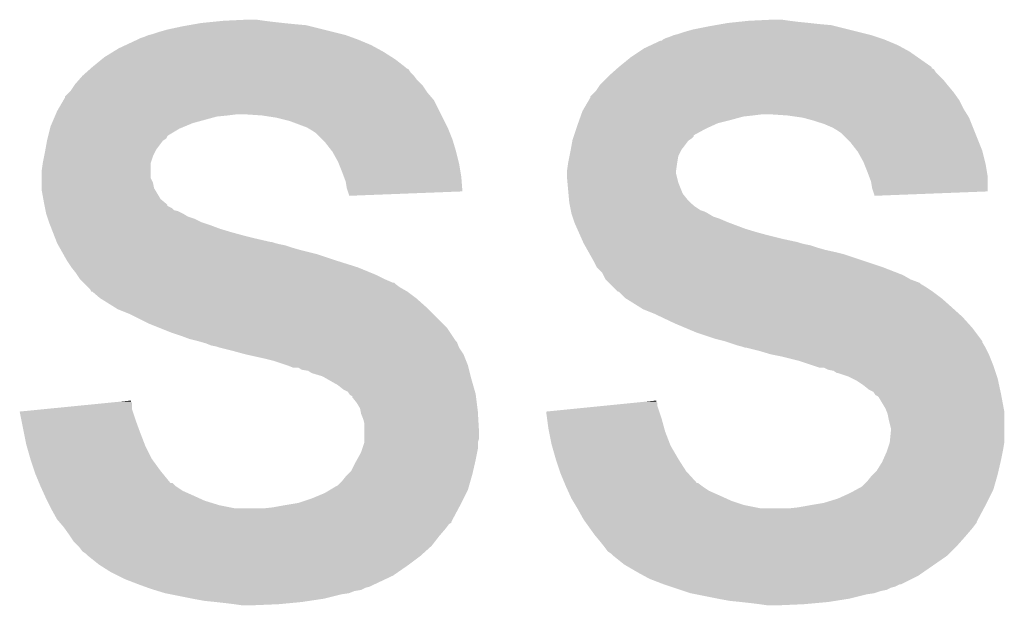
# Model space of a CAD drawing. Extents: x -1.3 to 24.2, y -3.9 to 53.4.
# Tile 11 of 26: x 7.6 to 9.9, y 10 to 11.4. Entities that reach past the tile are written whole.
import ezdxf

# ---------------------------------------------------------------- set-up
doc = ezdxf.new("R2010")
doc.units = 0
doc.layers.add('OLED_W_2_CLICK_V102_GTO', color=9, linetype='CONTINUOUS')

msp = doc.modelspace()

# ---------------------------------------------------------------- linework, layer by layer
at = {"layer": 'OLED_W_2_CLICK_V102_GTO'}
for points in [[(8.072118, 11.35126), (8.09752, 11.3538), (8.21182, 11.35126), (8.1915, 11.3538)], [(8.09752, 11.3538), (8.15086, 11.35634), (8.1915, 11.3538), (8.17372, 11.35634)], [(9.284968, 11.35126), (9.3091, 11.3538), (9.4234, 11.35126), (9.40308, 11.3538)], [(9.3091, 11.3538), (9.36244, 11.35634), (9.40308, 11.3538), (9.3853, 11.35634)], [(7.9502, 11.3284), (7.967978, 11.33348), (8.348976, 11.3284), (8.328658, 11.33348)], [(7.967978, 11.33348), (8.00354, 11.3411), (8.328658, 11.33348), (8.29818, 11.3411)], [(8.00354, 11.3411), (8.017932, 11.34364), (8.29818, 11.3411), (8.28802, 11.34364)], [(8.017932, 11.34364), (8.032324, 11.34618), (8.28802, 11.34364), (8.26008, 11.34618)], [(8.032324, 11.34618), (8.046718, 11.34872), (8.26008, 11.34618), (8.23468, 11.34872)], [(8.046718, 11.34872), (8.072118, 11.35126), (8.23468, 11.34872), (8.21182, 11.35126)], [(9.16178, 11.3284), (9.179558, 11.33348), (9.56056, 11.3284), (9.54024, 11.33348)], [(9.179558, 11.33348), (9.21766, 11.3411), (9.54024, 11.33348), (9.50976, 11.3411)], [(9.21766, 11.3411), (9.232052, 11.34364), (9.50976, 11.3411), (9.4996, 11.34364)], [(9.232052, 11.34364), (9.246444, 11.34618), (9.4996, 11.34364), (9.47166, 11.34618)], [(9.246444, 11.34618), (9.260838, 11.34872), (9.47166, 11.34618), (9.4488, 11.34872)], [(9.260838, 11.34872), (9.284968, 11.35126), (9.4488, 11.34872), (9.4234, 11.35126)], [(7.89432, 11.30808), (7.8994, 11.31062), (8.413496, 11.30808), (8.407398, 11.31062)], [(7.8994, 11.31062), (7.904482, 11.31316), (8.407398, 11.31062), (8.400414, 11.31316)], [(7.904482, 11.31316), (7.9121, 11.3157), (8.400414, 11.31316), (8.393428, 11.3157)], [(7.9121, 11.3157), (7.924796, 11.320778), (8.393428, 11.3157), (8.37946, 11.320778)], [(7.924796, 11.320778), (7.924802, 11.32078), (8.37946, 11.320778), (8.379454, 11.32078)], [(7.924802, 11.32078), (7.934958, 11.32332), (8.379454, 11.32078), (8.369294, 11.32332)], [(7.934958, 11.32332), (7.9502, 11.3284), (8.369294, 11.32332), (8.348976, 11.3284)], [(9.108446, 11.308086), (9.11098, 11.31062), (9.627602, 11.308086), (9.621518, 11.31062)], [(9.11098, 11.31062), (9.110984, 11.310622), (9.621518, 11.31062), (9.621512, 11.310622)], [(9.110984, 11.310622), (9.116062, 11.31316), (9.621512, 11.310622), (9.613898, 11.31316)], [(9.116062, 11.31316), (9.12368, 11.3157), (9.613898, 11.31316), (9.606278, 11.3157)], [(9.12368, 11.3157), (9.136382, 11.32078), (9.606278, 11.3157), (9.591038, 11.32078)], [(9.136382, 11.32078), (9.146538, 11.32332), (9.591038, 11.32078), (9.58088, 11.32332)], [(9.146538, 11.32332), (9.16178, 11.3284), (9.58088, 11.32332), (9.56056, 11.3284)], [(7.843838, 11.28268), (7.856222, 11.2903), (8.46582, 11.28268), (8.451852, 11.2903)], [(7.856222, 11.2903), (7.872548, 11.29792), (8.451852, 11.2903), (8.437882, 11.29792)], [(7.872548, 11.29792), (7.89432, 11.30808), (8.437882, 11.29792), (8.413496, 11.30808)], [(9.056366, 11.282678), (9.0678, 11.2903), (9.679942, 11.282678), (9.665972, 11.2903)], [(9.0678, 11.2903), (9.08413, 11.29792), (9.665972, 11.2903), (9.652002, 11.29792)], [(9.08413, 11.29792), (9.105904, 11.30808), (9.652002, 11.29792), (9.627616, 11.30808)], [(9.105904, 11.30808), (9.108446, 11.308086), (9.627616, 11.30808), (9.627602, 11.308086)], [(7.79526, 11.24712), (7.81699, 11.2649), (8.516618, 11.24712), (8.493758, 11.2649)], [(7.81699, 11.2649), (7.823202, 11.269982), (8.493758, 11.2649), (8.485774, 11.269982)], [(7.823202, 11.269982), (7.843838, 11.28268), (8.485774, 11.269982), (8.46582, 11.28268)], [(9.00938, 11.24712), (9.03732, 11.26998), (9.730726, 11.24712), (9.698078, 11.26998)], [(9.03732, 11.26998), (9.056366, 11.282678), (9.698078, 11.26998), (9.679942, 11.282678)], [(7.78097, 11.234418), (7.78954, 11.242036), (8.529322, 11.234418), (8.52424, 11.242036)], [(7.78954, 11.242036), (7.7924, 11.244578), (8.52424, 11.242036), (8.519164, 11.244578)], [(7.7924, 11.244578), (7.795256, 11.247118), (8.519164, 11.244578), (8.51662, 11.247118)], [(7.795256, 11.247118), (7.79526, 11.24712), (8.51662, 11.247118), (8.516618, 11.24712)], [(8.99509, 11.234418), (9.00366, 11.242036), (9.740902, 11.234418), (9.73582, 11.242036)], [(9.00366, 11.242036), (9.006514, 11.244574), (9.73582, 11.242036), (9.730754, 11.244574)], [(9.006514, 11.244574), (9.009368, 11.24711), (9.730754, 11.244574), (9.73074, 11.24711)], [(9.009368, 11.24711), (9.00938, 11.24712), (9.73074, 11.24711), (9.730726, 11.24712)], [(7.763508, 11.21664), (7.772398, 11.226798), (8.544562, 11.21664), (8.53694, 11.226798)], [(7.772398, 11.226798), (7.7724, 11.2268), (8.53694, 11.226798), (8.53694, 11.2268)], [(7.7724, 11.2268), (7.78097, 11.234418), (8.53694, 11.2268), (8.529322, 11.234418)], [(8.976358, 11.216638), (8.98652, 11.2268), (9.758682, 11.216638), (9.74852, 11.2268)], [(8.98652, 11.2268), (8.99509, 11.234418), (9.74852, 11.2268), (9.740902, 11.234418)], [(7.74446, 11.19124), (7.752924, 11.20394), (8.565726, 11.19124), (8.55726, 11.20394)], [(7.752924, 11.20394), (7.75462, 11.206482), (8.55726, 11.20394), (8.55472, 11.206482)], [(7.75462, 11.206482), (7.763508, 11.21664), (8.55472, 11.206482), (8.544562, 11.21664)], [(8.95604, 11.19124), (8.964506, 11.20394), (9.779424, 11.19124), (9.76884, 11.20394)], [(8.964506, 11.20394), (8.966202, 11.206482), (9.76884, 11.20394), (9.766808, 11.206482)], [(8.966202, 11.206482), (8.976358, 11.216638), (9.766808, 11.206482), (9.758682, 11.216638)], [(7.728792, 11.170916), (7.73176, 11.176004), (8.582662, 11.170916), (8.578302, 11.176004)], [(7.73176, 11.176004), (7.731766, 11.178546), (8.578302, 11.176004), (8.576122, 11.178546)], [(7.731766, 11.178546), (7.741918, 11.188698), (8.576122, 11.178546), (8.56742, 11.188698)], [(7.741918, 11.188698), (7.74446, 11.19124), (8.56742, 11.188698), (8.565726, 11.19124)], [(8.940372, 11.170918), (8.94334, 11.176004), (9.79424, 11.170918), (9.790608, 11.176004)], [(8.94334, 11.176004), (8.943346, 11.178546), (9.790608, 11.176004), (9.788794, 11.178546)], [(8.943346, 11.178546), (8.9535, 11.1887), (9.788794, 11.178546), (9.78154, 11.1887)], [(8.9535, 11.1887), (8.95604, 11.19124), (9.78154, 11.1887), (9.779424, 11.19124)], [(7.71398, 11.14552), (7.728792, 11.170916), (8.59536, 11.14552), (8.582662, 11.170916)], [(8.92556, 11.145522), (8.928522, 11.150602), (9.807576, 11.145522), (9.8044, 11.150602)], [(8.928522, 11.150602), (8.940372, 11.170918), (9.8044, 11.150602), (9.79424, 11.170918)], [(7.702006, 11.11758), (7.708536, 11.13282), (8.026398, 11.11758), (8.082278, 11.13282)], [(7.708536, 11.13282), (7.709626, 11.13536), (8.082278, 11.13282), (8.10768, 11.13536)], [(7.709626, 11.13536), (7.710714, 11.1379), (8.10768, 11.13536), (8.128, 11.1379)], [(7.710714, 11.1379), (7.71398, 11.14552), (8.59917, 11.1379), (8.59536, 11.14552)], [(8.186422, 11.13536), (8.148322, 11.1379), (8.60044, 11.13536), (8.59917, 11.1379)], [(8.21944, 11.13028), (8.186422, 11.13536), (8.60298, 11.13028), (8.60044, 11.13536)], [(8.249918, 11.12266), (8.21944, 11.13028), (8.60679, 11.12266), (8.60298, 11.13028)], [(8.918302, 11.1252), (8.921022, 11.13282), (9.26846, 11.1252), (9.296398, 11.13282)], [(8.921022, 11.13282), (8.92193, 11.13536), (9.296398, 11.13282), (9.31926, 11.13536)], [(8.92193, 11.13536), (8.922838, 11.1379), (9.31926, 11.13536), (9.33958, 11.1379)], [(8.922838, 11.1379), (8.92556, 11.145522), (9.812338, 11.1379), (9.807576, 11.145522)], [(9.398, 11.13536), (9.359902, 11.1379), (9.813926, 11.13536), (9.812338, 11.1379)], [(9.433558, 11.13028), (9.398, 11.13536), (9.8171, 11.13028), (9.813926, 11.13536)], [(9.4615, 11.122658), (9.433558, 11.13028), (9.82015, 11.122658), (9.8171, 11.13028)], [(7.693658, 11.089638), (7.69747, 11.10488), (7.970518, 11.089638), (7.99592, 11.10488)], [(7.69747, 11.10488), (7.698742, 11.109962), (7.99592, 11.10488), (8.008114, 11.109962)], [(7.698742, 11.109962), (7.702006, 11.11758), (8.008114, 11.109962), (8.026398, 11.11758)], [(8.290562, 11.10742), (8.249918, 11.12266), (8.61441, 11.10742), (8.60679, 11.12266)], [(8.294796, 11.10488), (8.290562, 11.10742), (8.61568, 11.10488), (8.61441, 11.10742)], [(8.303262, 11.0998), (8.294796, 11.10488), (8.617714, 11.0998), (8.61568, 11.10488)], [(8.906082, 11.089626), (8.911166, 11.10488), (9.1821, 11.089626), (9.21004, 11.10488)], [(8.911166, 11.10488), (8.91286, 11.10996), (9.21004, 11.10488), (9.221214, 11.10996)], [(8.91286, 11.10996), (8.91558, 11.11758), (9.221214, 11.10996), (9.237978, 11.11758)], [(8.91558, 11.11758), (8.918302, 11.1252), (9.237978, 11.11758), (9.26846, 11.1252)], [(9.48436, 11.11504), (9.4615, 11.122658), (9.823196, 11.11504), (9.82015, 11.122658)], [(9.502138, 11.10742), (9.48436, 11.11504), (9.826244, 11.10742), (9.823196, 11.11504)], [(9.514842, 11.0998), (9.502138, 11.10742), (9.829292, 11.0998), (9.826244, 11.10742)], [(7.69112, 11.07948), (7.691754, 11.08202), (7.961628, 11.07948), (7.965436, 11.08202)], [(7.691754, 11.08202), (7.693024, 11.087096), (7.965436, 11.08202), (7.967978, 11.087096)], [(7.693024, 11.087096), (7.693658, 11.089638), (7.967978, 11.087096), (7.970518, 11.089638)], [(8.31088, 11.09472), (8.303262, 11.0998), (8.619746, 11.09472), (8.617714, 11.0998)], [(8.326118, 11.079482), (8.31088, 11.09472), (8.62584, 11.079482), (8.619746, 11.09472)], [(8.902702, 11.079482), (8.903546, 11.08202), (9.173212, 11.079482), (9.17702, 11.08202)], [(8.903546, 11.08202), (8.905238, 11.087094), (9.17702, 11.08202), (9.182094, 11.087094)], [(8.905238, 11.087094), (8.906082, 11.089626), (9.182094, 11.087094), (9.1821, 11.089626)], [(9.52246, 11.09472), (9.514842, 11.0998), (9.831324, 11.09472), (9.829292, 11.0998)], [(9.542778, 11.0744), (9.52246, 11.09472), (9.839452, 11.0744), (9.831324, 11.09472)], [(7.686962, 11.056618), (7.690656, 11.076938), (7.94258, 11.056618), (7.957818, 11.076938)], [(7.690656, 11.076938), (7.69112, 11.07948), (7.957818, 11.076938), (7.961628, 11.07948)], [(8.331198, 11.0744), (8.326118, 11.079482), (8.627366, 11.0744), (8.62584, 11.079482)], [(8.347004, 11.05408), (8.331198, 11.0744), (8.63346, 11.05408), (8.627366, 11.0744)], [(8.898542, 11.056618), (8.902238, 11.076938), (9.15416, 11.056618), (9.169398, 11.076938)], [(8.902238, 11.076938), (8.902702, 11.079482), (9.169398, 11.076938), (9.173212, 11.079482)], [(9.558586, 11.054078), (9.542778, 11.0744), (9.84758, 11.054078), (9.839452, 11.0744)], [(7.68096, 11.026138), (7.684006, 11.041378), (7.92988, 11.026138), (7.93496, 11.041378)], [(7.684006, 11.041378), (7.68604, 11.05154), (7.93496, 11.041378), (7.94004, 11.05154)], [(7.68604, 11.05154), (7.686962, 11.056618), (7.94004, 11.05154), (7.94258, 11.056618)], [(8.34898, 11.051538), (8.347004, 11.05408), (8.634096, 11.051538), (8.63346, 11.05408)], [(8.36168, 11.028682), (8.34898, 11.051538), (8.63981, 11.028682), (8.634096, 11.051538)], [(8.89254, 11.02614), (8.895586, 11.041378), (9.144, 11.02614), (9.14654, 11.041378)], [(8.895586, 11.041378), (8.89762, 11.05154), (9.14654, 11.041378), (9.15162, 11.05154)], [(8.89762, 11.05154), (8.898542, 11.056618), (9.15162, 11.05154), (9.15416, 11.056618)], [(9.56056, 11.051538), (9.558586, 11.054078), (9.848216, 11.051538), (9.84758, 11.054078)], [(9.57326, 11.028682), (9.56056, 11.051538), (9.85393, 11.028682), (9.848216, 11.051538)], [(7.67842, 11.00836), (7.680958, 11.026136), (7.929882, 11.00836), (7.92988, 11.026136)], [(7.680958, 11.026136), (7.68096, 11.026138), (7.92988, 11.026136), (7.92988, 11.026138)], [(8.363714, 11.0236), (8.36168, 11.028682), (8.64108, 11.0236), (8.63981, 11.028682)], [(8.37184, 11.00328), (8.363714, 11.0236), (8.644468, 11.00328), (8.64108, 11.0236)], [(8.89, 11.00836), (8.89254, 11.026138), (9.14146, 11.00836), (9.143998, 11.026138)], [(8.89254, 11.026138), (8.89254, 11.02614), (9.143998, 11.026138), (9.144, 11.02614)], [(9.575294, 11.0236), (9.57326, 11.028682), (9.8552, 11.0236), (9.85393, 11.028682)], [(9.58342, 11.00328), (9.575294, 11.0236), (9.858588, 11.00328), (9.8552, 11.0236)], [(7.67842, 10.990576), (7.67842, 11.00836), (7.929882, 10.990576), (7.929882, 11.00836)], [(7.67842, 10.980418), (7.67842, 10.990576), (7.93496, 10.980418), (7.929882, 10.990576)], [(8.37565, 10.993122), (8.37184, 11.00328), (8.64616, 10.993122), (8.644468, 11.00328)], [(8.379458, 10.982962), (8.37565, 10.993122), (8.646936, 10.982962), (8.64616, 10.993122)], [(8.89, 11.008358), (8.89, 11.00836), (9.14146, 11.008358), (9.14146, 11.00836)], [(8.89, 11.000738), (8.89, 11.008358), (9.14146, 11.000738), (9.14146, 11.008358)], [(8.89, 10.990578), (8.89, 11.000738), (9.144002, 10.990578), (9.14146, 11.000738)], [(8.890924, 10.980418), (8.89, 10.990578), (9.146542, 10.980418), (9.144002, 10.990578)], [(9.587232, 10.993118), (9.58342, 11.00328), (9.86028, 10.993118), (9.858588, 11.00328)], [(9.591038, 10.982962), (9.587232, 10.993118), (9.860272, 10.982962), (9.86028, 10.993118)], [(7.67842, 10.967718), (7.67842, 10.980418), (7.9375, 10.967718), (7.93496, 10.980418)], [(7.67842, 10.962642), (7.67842, 10.967718), (7.940548, 10.962642), (7.9375, 10.967718)], [(8.382, 10.96772), (8.379458, 10.982962), (8.648096, 10.96772), (8.646936, 10.982962)], [(8.38454, 10.9601), (8.382, 10.96772), (8.648676, 10.9601), (8.648096, 10.96772)], [(8.893234, 10.95502), (8.890924, 10.980418), (9.156702, 10.95502), (9.146542, 10.980418)], [(9.59358, 10.96772), (9.591038, 10.982962), (9.860262, 10.96772), (9.860272, 10.982962)], [(9.59612, 10.9601), (9.59358, 10.96772), (9.860258, 10.9601), (9.860262, 10.96772)], [(7.682116, 10.942318), (7.67842, 10.962642), (7.952744, 10.942318), (7.940548, 10.962642)], [(8.387078, 10.952482), (8.38454, 10.9601), (8.452104, 10.952482), (8.648676, 10.9601)], [(8.38708, 10.949962), (8.387078, 10.952482), (8.38708, 10.949962), (8.452104, 10.952482)], [(8.894388, 10.94232), (8.893234, 10.95502), (9.16686, 10.94232), (9.156702, 10.95502)], [(9.598658, 10.952482), (9.59612, 10.9601), (9.663684, 10.952482), (9.860258, 10.9601)], [(9.59866, 10.949962), (9.598658, 10.952482), (9.59866, 10.949962), (9.663684, 10.952482)], [(7.6835, 10.9347), (7.682116, 10.942318), (7.96188, 10.9347), (7.952744, 10.942318)], [(7.684518, 10.929612), (7.6835, 10.9347), (7.96798, 10.929612), (7.96188, 10.9347)], [(7.685026, 10.927074), (7.684518, 10.929612), (7.967994, 10.927074), (7.96798, 10.929612)], [(7.686042, 10.921998), (7.685026, 10.927074), (7.97814, 10.921998), (7.967994, 10.927074)], [(8.89508, 10.9347), (8.894388, 10.94232), (9.17448, 10.9347), (9.16686, 10.94232)], [(8.896606, 10.92708), (8.89508, 10.9347), (9.1821, 10.92708), (9.17448, 10.9347)], [(8.898638, 10.91692), (8.896606, 10.92708), (9.19734, 10.91692), (9.1821, 10.92708)], [(7.687058, 10.916918), (7.686042, 10.921998), (7.983226, 10.916918), (7.97814, 10.921998)], [(7.687566, 10.91438), (7.687058, 10.916918), (7.993382, 10.91438), (7.983226, 10.916918)], [(7.68858, 10.909302), (7.687566, 10.91438), (8.003536, 10.909302), (7.993382, 10.91438)], [(7.688582, 10.9093), (7.68858, 10.909302), (8.003538, 10.9093), (8.003536, 10.909302)], [(7.691122, 10.90168), (7.688582, 10.9093), (8.01624, 10.90168), (8.003538, 10.9093)], [(7.692814, 10.8966), (7.691122, 10.90168), (8.03148, 10.8966), (8.01624, 10.90168)], [(8.899146, 10.91438), (8.898638, 10.91692), (9.20496, 10.91438), (9.19734, 10.91692)], [(8.90016, 10.909302), (8.899146, 10.91438), (9.215116, 10.909302), (9.20496, 10.91438)], [(8.900162, 10.9093), (8.90016, 10.909302), (9.215118, 10.9093), (9.215116, 10.909302)], [(8.902702, 10.90168), (8.900162, 10.9093), (9.22782, 10.90168), (9.215118, 10.9093)], [(8.904394, 10.8966), (8.902702, 10.90168), (9.243058, 10.8966), (9.22782, 10.90168)], [(7.695354, 10.88898), (7.692814, 10.8966), (8.046722, 10.88898), (8.03148, 10.8966)], [(7.6962, 10.886438), (7.695354, 10.88898), (8.054348, 10.886438), (8.046722, 10.88898)], [(7.698176, 10.88136), (7.6962, 10.886438), (8.06958, 10.88136), (8.054348, 10.886438)], [(7.70114, 10.87374), (7.698176, 10.88136), (8.089898, 10.87374), (8.06958, 10.88136)], [(8.906934, 10.88898), (8.904394, 10.8966), (9.26084, 10.88898), (9.243058, 10.8966)], [(8.90778, 10.88644), (8.906934, 10.88898), (9.267614, 10.88644), (9.26084, 10.88898)], [(8.913426, 10.87374), (8.90778, 10.88644), (9.301478, 10.87374), (9.267614, 10.88644)], [(7.704102, 10.86612), (7.70114, 10.87374), (8.1153, 10.86612), (8.089898, 10.87374)], [(7.707066, 10.8585), (7.704102, 10.86612), (8.14324, 10.8585), (8.1153, 10.86612)], [(7.71003, 10.85088), (7.707066, 10.8585), (8.17372, 10.85088), (8.14324, 10.8585)], [(8.916812, 10.86612), (8.913426, 10.87374), (9.32688, 10.86612), (9.301478, 10.87374)], [(8.920198, 10.8585), (8.916812, 10.86612), (9.35482, 10.8585), (9.32688, 10.86612)], [(8.923584, 10.85088), (8.920198, 10.8585), (9.3853, 10.85088), (9.35482, 10.8585)], [(7.712994, 10.84326), (7.71003, 10.85088), (8.206742, 10.84326), (8.17372, 10.85088)], [(7.712994, 10.843258), (7.712994, 10.84326), (8.209282, 10.843258), (8.206742, 10.84326)], [(7.71398, 10.840722), (7.712994, 10.843258), (8.2169, 10.840722), (8.209282, 10.843258)], [(7.71398, 10.84072), (7.71398, 10.840722), (8.216908, 10.84072), (8.2169, 10.840722)], [(7.71541, 10.83818), (7.71398, 10.84072), (8.22706, 10.83818), (8.216908, 10.84072)], [(7.71684, 10.835638), (7.71541, 10.83818), (8.23976, 10.835638), (8.22706, 10.83818)], [(7.719696, 10.83056), (7.71684, 10.835638), (8.255, 10.83056), (8.23976, 10.835638)], [(8.926972, 10.843258), (8.923584, 10.85088), (9.42086, 10.843258), (9.3853, 10.85088)], [(8.9281, 10.840722), (8.926972, 10.843258), (9.42848, 10.840722), (9.42086, 10.843258)], [(8.9281, 10.840718), (8.9281, 10.840722), (9.428496, 10.840718), (9.42848, 10.840722)], [(8.929528, 10.83818), (8.9281, 10.840718), (9.43864, 10.83818), (9.428496, 10.840718)], [(8.930958, 10.835638), (8.929528, 10.83818), (9.45134, 10.835638), (9.43864, 10.83818)], [(8.933814, 10.83056), (8.930958, 10.835638), (9.46658, 10.83056), (9.45134, 10.835638)], [(7.722554, 10.82548), (7.719696, 10.83056), (8.27278, 10.82548), (8.255, 10.83056)], [(7.72827, 10.81532), (7.722554, 10.82548), (8.313418, 10.81532), (8.27278, 10.82548)], [(7.736842, 10.80008), (7.72827, 10.81532), (8.35914, 10.80008), (8.313418, 10.81532)], [(8.936672, 10.82548), (8.933814, 10.83056), (9.484358, 10.82548), (9.46658, 10.83056)], [(8.93953, 10.8204), (8.936672, 10.82548), (9.50722, 10.8204), (9.484358, 10.82548)], [(8.942388, 10.81532), (8.93953, 10.8204), (9.527538, 10.81532), (9.50722, 10.8204)], [(8.95096, 10.800078), (8.942388, 10.81532), (9.573266, 10.800078), (9.527538, 10.81532)], [(7.736842, 10.800078), (7.736842, 10.80008), (8.359148, 10.800078), (8.35914, 10.80008)], [(7.747, 10.784842), (7.736842, 10.800078), (8.4074, 10.784842), (8.359148, 10.800078)], [(8.958578, 10.784844), (8.95096, 10.800078), (9.618968, 10.784844), (9.573266, 10.800078)], [(7.747, 10.78484), (7.747, 10.784842), (8.407406, 10.78484), (8.4074, 10.784842)], [(7.75716, 10.77214), (7.747, 10.78484), (8.438246, 10.77214), (8.407406, 10.78484)], [(7.760548, 10.76706), (7.75716, 10.77214), (8.45058, 10.76706), (8.438246, 10.77214)], [(7.76732, 10.7569), (7.760548, 10.76706), (8.4709, 10.7569), (8.45058, 10.76706)], [(8.958582, 10.78484), (8.958578, 10.784844), (9.61898, 10.78484), (9.618968, 10.784844)], [(8.971278, 10.77214), (8.958582, 10.78484), (9.65164, 10.77214), (9.61898, 10.78484)], [(8.97382, 10.76706), (8.971278, 10.77214), (9.664702, 10.76706), (9.65164, 10.77214)], [(8.978898, 10.756904), (8.97382, 10.76706), (9.682474, 10.756904), (9.664702, 10.76706)], [(7.77494, 10.74928), (7.76732, 10.7569), (8.488684, 10.74928), (8.4709, 10.7569)], [(7.774946, 10.749274), (7.77494, 10.74928), (8.491226, 10.749274), (8.488684, 10.74928)], [(7.77748, 10.74674), (7.774946, 10.749274), (8.493762, 10.74674), (8.491226, 10.749274)], [(7.785102, 10.739118), (7.77748, 10.74674), (8.503922, 10.739118), (8.493762, 10.74674)], [(8.978902, 10.7569), (8.978898, 10.756904), (9.68248, 10.7569), (9.682474, 10.756904)], [(8.986526, 10.749276), (8.978902, 10.7569), (9.7028, 10.749276), (9.68248, 10.7569)], [(8.989064, 10.746738), (8.986526, 10.749276), (9.705342, 10.746738), (9.7028, 10.749276)], [(8.99668, 10.739122), (8.989064, 10.746738), (9.71804, 10.739122), (9.705342, 10.746738)], [(7.790178, 10.73404), (7.785102, 10.739118), (8.51281, 10.73404), (8.503922, 10.739118)], [(7.792714, 10.728974), (7.790178, 10.73404), (8.521676, 10.728974), (8.51281, 10.73404)], [(7.795254, 10.72896), (7.792714, 10.728974), (8.5217, 10.72896), (8.521676, 10.728974)], [(7.813038, 10.71372), (7.795254, 10.72896), (8.54202, 10.71372), (8.5217, 10.72896)], [(9.006834, 10.728966), (8.99668, 10.739122), (9.733272, 10.728966), (9.71804, 10.739122)], [(9.009374, 10.72896), (9.006834, 10.728966), (9.73328, 10.72896), (9.733272, 10.728966)], [(9.024618, 10.713722), (9.009374, 10.72896), (9.753598, 10.713722), (9.73328, 10.72896)], [(7.845556, 10.6934), (7.813038, 10.71372), (8.56488, 10.6934), (8.54202, 10.71372)], [(9.024622, 10.71372), (9.024618, 10.713722), (9.7536, 10.71372), (9.753598, 10.713722)], [(9.057136, 10.6934), (9.024622, 10.71372), (9.77646, 10.6934), (9.7536, 10.71372)], [(7.85368, 10.688322), (7.845556, 10.6934), (8.569958, 10.688322), (8.56488, 10.6934)], [(7.87908, 10.67816), (7.85368, 10.688322), (8.58012, 10.67816), (8.569958, 10.688322)], [(7.9248, 10.6553), (7.87908, 10.67816), (8.60298, 10.6553), (8.58012, 10.67816)], [(9.06526, 10.688322), (9.057136, 10.6934), (9.782104, 10.688322), (9.77646, 10.6934)], [(9.09066, 10.67816), (9.06526, 10.688322), (9.793394, 10.67816), (9.782104, 10.688322)], [(9.106748, 10.67054), (9.09066, 10.67816), (9.80186, 10.67054), (9.793394, 10.67816)], [(7.9502, 10.64514), (7.9248, 10.6553), (8.61314, 10.64514), (8.60298, 10.6553)], [(9.13892, 10.6553), (9.106748, 10.67054), (9.815576, 10.6553), (9.80186, 10.67054)], [(9.163048, 10.645142), (9.13892, 10.6553), (9.824718, 10.645142), (9.815576, 10.6553)], [(7.9756, 10.63498), (7.9502, 10.64514), (8.619914, 10.63498), (8.61314, 10.64514)], [(7.99846, 10.62736), (7.9756, 10.63498), (8.624994, 10.62736), (8.619914, 10.63498)], [(8.018778, 10.619742), (7.99846, 10.62736), (8.630074, 10.619742), (8.624994, 10.62736)], [(9.187182, 10.63498), (9.163048, 10.645142), (9.83234, 10.63498), (9.824718, 10.645142)], [(9.232902, 10.61974), (9.187182, 10.63498), (9.843768, 10.61974), (9.83234, 10.63498)], [(8.0391, 10.61466), (8.018778, 10.619742), (8.633462, 10.61466), (8.630074, 10.619742)], [(8.039108, 10.614658), (8.0391, 10.61466), (8.633462, 10.614658), (8.633462, 10.61466)], [(8.048008, 10.612116), (8.039108, 10.614658), (8.636, 10.612116), (8.633462, 10.614658)], [(8.05688, 10.609582), (8.048008, 10.612116), (8.637016, 10.609582), (8.636, 10.612116)], [(8.069578, 10.604502), (8.05688, 10.609582), (8.639048, 10.604502), (8.637016, 10.609582)], [(8.082278, 10.60196), (8.069578, 10.604502), (8.640066, 10.60196), (8.639048, 10.604502)], [(9.25322, 10.614658), (9.232902, 10.61974), (9.84758, 10.614658), (9.843768, 10.61974)], [(9.253228, 10.614656), (9.25322, 10.614658), (9.84758, 10.614656), (9.84758, 10.614658)], [(9.26085, 10.612116), (9.253228, 10.614656), (9.847582, 10.612116), (9.84758, 10.614656)], [(9.283702, 10.6045), (9.26085, 10.612116), (9.852152, 10.6045), (9.847582, 10.612116)], [(9.29386, 10.601958), (9.283702, 10.6045), (9.853678, 10.601958), (9.852152, 10.6045)], [(8.089902, 10.59942), (8.082278, 10.60196), (8.641082, 10.59942), (8.640066, 10.60196)], [(8.08991, 10.599418), (8.089902, 10.59942), (8.641082, 10.599418), (8.641082, 10.59942)], [(8.12038, 10.5918), (8.08991, 10.599418), (8.646162, 10.5918), (8.641082, 10.599418)], [(8.14832, 10.58418), (8.12038, 10.5918), (8.65124, 10.58418), (8.646162, 10.5918)], [(8.19404, 10.57402), (8.14832, 10.58418), (8.655304, 10.57402), (8.65124, 10.58418)], [(9.301478, 10.599422), (9.29386, 10.601958), (9.8552, 10.599422), (9.853678, 10.601958)], [(9.304018, 10.59942), (9.301478, 10.599422), (9.8552, 10.59942), (9.8552, 10.599422)], [(9.3345, 10.5918), (9.304018, 10.59942), (9.85901, 10.5918), (9.8552, 10.59942)], [(9.3599, 10.58418), (9.3345, 10.5918), (9.86282, 10.58418), (9.85901, 10.5918)], [(9.3853, 10.5791), (9.3599, 10.58418), (9.864854, 10.5791), (9.86282, 10.58418)], [(8.21436, 10.568938), (8.19404, 10.57402), (8.657338, 10.568938), (8.655304, 10.57402)], [(8.244842, 10.55878), (8.21436, 10.568938), (8.6614, 10.55878), (8.657338, 10.568938)], [(9.42594, 10.568938), (9.3853, 10.5791), (9.868918, 10.568938), (9.864854, 10.5791)], [(9.456416, 10.558782), (9.42594, 10.568938), (9.87298, 10.558782), (9.868918, 10.568938)], [(8.244848, 10.558778), (8.244842, 10.55878), (8.6614, 10.558778), (8.6614, 10.55878)], [(8.257536, 10.553702), (8.244848, 10.558778), (8.66267, 10.553702), (8.6614, 10.558778)], [(8.270236, 10.5537), (8.257536, 10.553702), (8.66267, 10.5537), (8.66267, 10.553702)], [(8.277856, 10.548624), (8.270236, 10.5537), (8.66394, 10.548624), (8.66267, 10.5537)], [(8.293098, 10.54608), (8.277856, 10.548624), (8.664576, 10.54608), (8.66394, 10.548624)], [(8.300716, 10.541002), (8.293098, 10.54608), (8.665846, 10.541002), (8.664576, 10.54608)], [(8.326118, 10.533382), (8.300716, 10.541002), (8.66775, 10.533382), (8.665846, 10.541002)], [(9.471658, 10.553702), (9.456416, 10.558782), (9.874674, 10.553702), (9.87298, 10.558782)], [(9.481816, 10.5537), (9.471658, 10.553702), (9.874674, 10.5537), (9.874674, 10.553702)], [(9.491978, 10.548622), (9.481816, 10.5537), (9.876368, 10.548622), (9.874674, 10.5537)], [(9.504678, 10.546082), (9.491978, 10.548622), (9.877214, 10.546082), (9.876368, 10.548622)], [(9.512294, 10.541004), (9.504678, 10.546082), (9.878906, 10.541004), (9.877214, 10.546082)], [(9.514836, 10.541), (9.512294, 10.541004), (9.878908, 10.541), (9.878906, 10.541004)], [(9.537698, 10.53338), (9.514836, 10.541), (9.881448, 10.53338), (9.878908, 10.541)], [(8.335012, 10.5283), (8.326118, 10.533382), (8.66902, 10.5283), (8.66775, 10.533382)], [(8.361678, 10.513062), (8.335012, 10.5283), (8.673374, 10.513062), (8.66902, 10.5283)], [(9.547862, 10.528298), (9.537698, 10.53338), (9.88314, 10.528298), (9.881448, 10.53338)], [(9.558018, 10.52322), (9.547862, 10.528298), (9.88423, 10.52322), (9.88314, 10.528298)], [(9.57326, 10.51306), (9.558018, 10.52322), (9.886406, 10.51306), (9.88423, 10.52322)], [(8.37438, 10.5029), (8.361678, 10.513062), (8.676278, 10.5029), (8.673374, 10.513062)], [(8.384534, 10.497822), (8.37438, 10.5029), (8.677728, 10.497822), (8.676278, 10.5029)], [(8.38793, 10.492738), (8.384534, 10.497822), (8.67918, 10.492738), (8.677728, 10.497822)], [(8.38962, 10.490204), (8.38793, 10.492738), (8.679498, 10.490204), (8.67918, 10.492738)], [(9.58596, 10.5029), (9.57326, 10.51306), (9.888584, 10.5029), (9.886406, 10.51306)], [(9.596114, 10.497822), (9.58596, 10.5029), (9.889672, 10.497822), (9.888584, 10.5029)], [(9.599508, 10.49274), (9.596114, 10.497822), (9.89076, 10.49274), (9.889672, 10.497822)], [(9.6012, 10.490204), (9.599508, 10.49274), (9.891236, 10.490204), (9.89076, 10.49274)], [(7.678972, 10.457178), (7.832988, 10.472414), (7.886702, 10.457178), (7.8867, 10.472414)], [(7.832988, 10.472414), (7.858664, 10.474954), (7.8867, 10.472414), (7.884166, 10.474954)], [(7.858664, 10.474954), (7.88416, 10.477476), (7.884166, 10.474954), (7.88416, 10.477476)], [(8.394686, 10.487666), (8.38962, 10.490204), (8.679816, 10.487666), (8.679498, 10.490204)], [(8.3947, 10.485126), (8.394686, 10.487666), (8.680132, 10.485126), (8.679816, 10.487666)], [(8.40486, 10.47242), (8.3947, 10.485126), (8.68172, 10.47242), (8.680132, 10.485126)], [(8.41248, 10.459722), (8.40486, 10.47242), (8.683308, 10.459722), (8.68172, 10.47242)], [(8.96885, 10.464798), (9.045076, 10.472414), (9.098282, 10.464798), (9.09828, 10.472414)], [(9.045076, 10.472414), (9.070498, 10.474954), (9.09828, 10.472414), (9.095746, 10.474954)], [(9.070498, 10.474954), (9.09574, 10.477476), (9.095746, 10.474954), (9.09574, 10.477476)], [(9.606276, 10.487662), (9.6012, 10.490204), (9.891714, 10.487662), (9.891236, 10.490204)], [(9.608818, 10.485122), (9.606276, 10.487662), (9.89219, 10.485122), (9.891714, 10.487662)], [(9.62406, 10.459722), (9.608818, 10.485122), (9.896952, 10.459722), (9.89219, 10.485122)], [(7.627642, 10.4521), (7.678972, 10.457178), (7.888396, 10.4521), (7.886702, 10.457178)], [(7.631194, 10.43432), (7.627642, 10.4521), (7.89432, 10.43432), (7.888396, 10.4521)], [(8.414006, 10.4521), (8.41248, 10.459722), (8.68426, 10.4521), (8.683308, 10.459722)], [(8.41502, 10.447022), (8.414006, 10.4521), (8.68456, 10.447022), (8.68426, 10.4521)], [(8.420098, 10.434322), (8.41502, 10.447022), (8.685306, 10.434322), (8.68456, 10.447022)], [(8.84176, 10.4521), (8.96885, 10.464798), (9.102514, 10.4521), (9.098282, 10.464798)], [(8.844122, 10.43432), (8.84176, 10.4521), (9.108438, 10.43432), (9.102514, 10.4521)], [(9.62711, 10.452098), (9.62406, 10.459722), (9.89838, 10.452098), (9.896952, 10.459722)], [(9.629138, 10.447022), (9.62711, 10.452098), (9.89838, 10.447022), (9.89838, 10.452098)], [(9.63168, 10.43432), (9.629138, 10.447022), (9.89838, 10.43432), (9.89838, 10.447022)], [(7.636774, 10.40638), (7.631194, 10.43432), (7.90448, 10.40638), (7.89432, 10.43432)], [(8.42264, 10.424162), (8.420098, 10.434322), (8.685904, 10.424162), (8.685306, 10.434322)], [(8.42264, 10.408922), (8.42264, 10.424162), (8.6868, 10.408922), (8.685904, 10.424162)], [(8.84682, 10.414), (8.844122, 10.43432), (9.113984, 10.414), (9.108438, 10.43432)], [(9.63676, 10.414002), (9.63168, 10.43432), (9.89838, 10.414002), (9.89838, 10.43432)], [(7.64286, 10.375898), (7.636774, 10.40638), (7.916204, 10.375898), (7.90448, 10.40638)], [(8.42264, 10.388598), (8.42264, 10.408922), (8.686798, 10.388598), (8.6868, 10.408922)], [(8.848346, 10.406378), (8.84682, 10.414), (9.116062, 10.406378), (9.113984, 10.414)], [(8.85444, 10.375898), (8.848346, 10.406378), (9.127784, 10.375898), (9.116062, 10.406378)], [(9.63422, 10.380982), (9.63676, 10.406378), (9.89838, 10.380982), (9.89838, 10.406378)], [(9.63676, 10.406378), (9.63676, 10.414002), (9.89838, 10.406378), (9.89838, 10.414002)], [(8.417558, 10.365738), (8.422636, 10.380976), (8.68426, 10.365738), (8.68426, 10.380976)], [(8.422636, 10.380976), (8.42264, 10.380984), (8.68426, 10.380976), (8.684262, 10.380984)], [(8.42264, 10.380984), (8.42264, 10.388598), (8.684262, 10.380984), (8.686798, 10.388598)], [(9.629138, 10.36574), (9.634218, 10.380978), (9.89584, 10.36574), (9.89838, 10.380978)], [(9.634218, 10.380978), (9.63422, 10.380982), (9.89838, 10.380978), (9.89838, 10.380982)], [(7.643586, 10.37336), (7.64286, 10.375898), (7.91718, 10.37336), (7.916204, 10.375898)], [(7.652296, 10.34288), (7.643586, 10.37336), (7.932422, 10.34288), (7.91718, 10.37336)], [(8.40514, 10.34034), (8.41502, 10.358122), (8.67918, 10.34034), (8.682736, 10.358122)], [(8.41502, 10.358122), (8.417558, 10.365738), (8.682736, 10.358122), (8.68426, 10.365738)], [(8.855166, 10.373358), (8.85444, 10.375898), (9.12876, 10.373358), (9.127784, 10.375898)], [(8.863876, 10.34288), (8.855166, 10.373358), (9.14654, 10.34288), (9.12876, 10.373358)], [(9.618696, 10.34034), (9.6266, 10.35812), (9.89076, 10.34034), (9.894316, 10.35812)], [(9.6266, 10.35812), (9.629138, 10.36574), (9.894316, 10.35812), (9.89584, 10.36574)], [(7.65302, 10.34034), (7.652296, 10.34288), (7.93427, 10.34034), (7.932422, 10.34288)], [(7.661488, 10.31494), (7.65302, 10.34034), (7.95274, 10.31494), (7.93427, 10.34034)], [(8.392162, 10.314944), (8.40232, 10.33526), (8.673318, 10.314944), (8.678006, 10.33526)], [(8.40232, 10.33526), (8.40514, 10.34034), (8.678006, 10.33526), (8.67918, 10.34034)], [(8.8646, 10.34034), (8.863876, 10.34288), (9.148158, 10.34034), (9.14654, 10.34288)], [(8.873068, 10.314938), (8.8646, 10.34034), (9.164322, 10.314938), (9.148158, 10.34034)], [(9.60374, 10.314942), (9.61644, 10.335262), (9.884898, 10.314942), (9.889588, 10.335262)], [(9.61644, 10.335262), (9.618696, 10.34034), (9.889588, 10.335262), (9.89076, 10.34034)], [(7.66318, 10.30986), (7.661488, 10.31494), (7.956898, 10.30986), (7.95274, 10.31494)], [(7.672706, 10.287), (7.66318, 10.30986), (7.975608, 10.287), (7.956898, 10.30986)], [(8.384538, 10.30732), (8.392162, 10.314944), (8.67156, 10.30732), (8.673318, 10.314944)], [(8.87476, 10.30986), (8.873068, 10.314938), (9.16894, 10.30986), (9.164322, 10.314938)], [(8.884286, 10.287), (8.87476, 10.30986), (9.189726, 10.287), (9.16894, 10.30986)], [(9.596118, 10.30732), (9.60374, 10.314942), (9.88314, 10.30732), (9.884898, 10.314942)], [(7.672708, 10.286994), (7.672706, 10.287), (7.980686, 10.286994), (7.975608, 10.287)], [(7.67588, 10.27938), (7.672708, 10.286994), (7.9883, 10.27938), (7.980686, 10.286994)], [(8.36168, 10.281922), (8.369302, 10.289542), (8.664302, 10.281922), (8.66648, 10.289542)], [(8.369302, 10.289542), (8.37946, 10.30224), (8.66648, 10.289542), (8.670108, 10.30224)], [(8.37946, 10.30224), (8.384538, 10.30732), (8.670108, 10.30224), (8.67156, 10.30732)], [(8.884288, 10.286996), (8.884286, 10.287), (9.192266, 10.286996), (9.189726, 10.287)], [(8.88746, 10.27938), (8.884288, 10.286996), (9.20242, 10.27938), (9.192266, 10.286996)], [(9.57072, 10.279382), (9.580882, 10.289542), (9.875156, 10.279382), (9.87806, 10.289542)], [(9.580882, 10.289542), (9.59104, 10.30224), (9.87806, 10.289542), (9.881688, 10.30224)], [(9.59104, 10.30224), (9.596118, 10.30732), (9.881688, 10.30224), (9.88314, 10.30732)], [(7.6805, 10.26922), (7.67588, 10.27938), (8.00354, 10.26922), (7.9883, 10.27938)], [(7.685118, 10.25906), (7.6805, 10.26922), (8.0264, 10.25906), (8.00354, 10.26922)], [(8.300718, 10.25144), (8.3312, 10.26414), (8.65124, 10.25144), (8.65759, 10.26414)], [(8.3312, 10.26414), (8.3439, 10.27176), (8.65759, 10.26414), (8.6614, 10.27176)], [(8.3439, 10.27176), (8.3566, 10.27938), (8.6614, 10.27176), (8.663576, 10.27938)], [(8.3566, 10.27938), (8.36168, 10.281922), (8.663576, 10.27938), (8.664302, 10.281922)], [(8.89208, 10.26922), (8.88746, 10.27938), (9.21766, 10.26922), (9.20242, 10.27938)], [(8.896698, 10.25906), (8.89208, 10.26922), (9.24052, 10.25906), (9.21766, 10.26922)], [(9.51484, 10.25144), (9.54278, 10.26414), (9.86282, 10.25144), (9.86917, 10.26414)], [(9.54278, 10.26414), (9.556748, 10.27176), (9.86917, 10.26414), (9.87298, 10.27176)], [(9.556748, 10.27176), (9.57072, 10.279382), (9.87298, 10.27176), (9.875156, 10.279382)], [(7.68858, 10.25144), (7.685118, 10.25906), (8.043164, 10.25144), (8.0264, 10.25906)], [(7.691122, 10.246358), (7.68858, 10.25144), (8.054342, 10.246358), (8.043164, 10.25144)], [(7.6962, 10.2362), (7.691122, 10.246358), (8.08736, 10.2362), (8.054342, 10.246358)], [(8.23976, 10.2362), (8.270242, 10.241282), (8.64362, 10.2362), (8.64616, 10.241282)], [(8.270242, 10.241282), (8.300718, 10.25144), (8.64616, 10.241282), (8.65124, 10.25144)], [(8.90016, 10.251442), (8.896698, 10.25906), (9.257282, 10.251442), (9.24052, 10.25906)], [(8.90321, 10.24636), (8.90016, 10.251442), (9.268462, 10.24636), (9.257282, 10.251442)], [(8.909306, 10.2362), (8.90321, 10.24636), (9.298942, 10.2362), (9.268462, 10.24636)], [(9.45134, 10.2362), (9.481822, 10.24128), (9.8552, 10.2362), (9.85774, 10.24128)], [(9.481822, 10.24128), (9.51484, 10.25144), (9.85774, 10.24128), (9.86282, 10.25144)], [(7.70001, 10.22858), (7.6962, 10.2362), (8.125462, 10.22858), (8.08736, 10.2362)], [(7.70128, 10.22604), (7.70001, 10.22858), (8.6382, 10.22604), (8.639556, 10.22858)], [(7.713978, 10.203182), (7.70128, 10.22604), (8.626012, 10.203182), (8.6382, 10.22604)], [(8.18896, 10.22858), (8.21182, 10.23112), (8.639556, 10.22858), (8.64091, 10.23112)], [(8.21182, 10.23112), (8.23976, 10.2362), (8.64091, 10.23112), (8.64362, 10.2362)], [(8.913878, 10.22858), (8.909306, 10.2362), (9.337042, 10.22858), (9.298942, 10.2362)], [(8.9154, 10.22604), (8.913878, 10.22858), (9.84978, 10.22604), (9.851136, 10.22858)], [(8.928098, 10.20318), (8.9154, 10.22604), (9.83759, 10.20318), (9.84978, 10.22604)], [(9.40054, 10.22858), (9.4234, 10.23112), (9.851136, 10.22858), (9.85249, 10.23112)], [(9.4234, 10.23112), (9.45134, 10.2362), (9.85249, 10.23112), (9.8552, 10.2362)], [(7.718338, 10.198096), (7.713978, 10.203182), (8.6233, 10.198096), (8.626012, 10.203182)], [(7.720518, 10.195554), (7.718338, 10.198096), (8.623286, 10.195554), (8.6233, 10.198096)], [(8.93173, 10.198096), (8.928098, 10.20318), (9.83488, 10.198096), (9.83759, 10.20318)], [(8.933546, 10.195554), (8.93173, 10.198096), (9.834874, 10.195554), (9.83488, 10.198096)], [(7.722692, 10.193016), (7.720518, 10.195554), (8.61822, 10.193016), (8.623286, 10.195554)], [(7.72922, 10.1854), (7.722692, 10.193016), (8.612504, 10.1854), (8.61822, 10.193016)], [(7.731036, 10.18286), (7.72922, 10.1854), (8.6106, 10.18286), (8.612504, 10.1854)], [(7.74192, 10.16762), (7.731036, 10.18286), (8.597534, 10.16762), (8.6106, 10.18286)], [(8.935358, 10.193018), (8.933546, 10.195554), (9.83234, 10.193018), (9.834874, 10.195554)], [(8.942614, 10.18286), (8.935358, 10.193018), (9.82472, 10.18286), (9.83234, 10.193018)], [(8.9535, 10.16762), (8.942614, 10.18286), (9.811656, 10.16762), (9.82472, 10.18286)], [(7.743612, 10.165082), (7.74192, 10.16762), (8.59536, 10.165082), (8.597534, 10.16762)], [(7.75208, 10.15238), (7.743612, 10.165082), (8.58548, 10.15238), (8.59536, 10.165082)], [(7.76224, 10.14222), (7.75208, 10.15238), (8.57758, 10.14222), (8.58548, 10.15238)], [(8.955618, 10.16508), (8.9535, 10.16762), (9.80948, 10.16508), (9.811656, 10.16762)], [(8.9662, 10.15238), (8.955618, 10.16508), (9.79819, 10.15238), (9.80948, 10.16508)], [(8.974328, 10.14222), (8.9662, 10.15238), (9.78916, 10.14222), (9.79819, 10.15238)], [(7.764778, 10.13968), (7.76224, 10.14222), (8.574756, 10.13968), (8.57758, 10.14222)], [(7.772398, 10.129522), (7.764778, 10.13968), (8.56347, 10.129522), (8.574756, 10.13968)], [(7.78002, 10.12444), (7.772398, 10.129522), (8.557824, 10.12444), (8.56347, 10.129522)], [(8.97636, 10.13968), (8.974328, 10.14222), (9.78662, 10.13968), (9.78916, 10.14222)], [(8.983978, 10.129522), (8.97636, 10.13968), (9.776462, 10.129522), (9.78662, 10.13968)], [(8.9916, 10.12444), (8.983978, 10.129522), (9.77138, 10.12444), (9.776462, 10.129522)], [(7.785098, 10.119362), (7.78002, 10.12444), (8.552182, 10.119362), (8.557824, 10.12444)], [(7.7851, 10.11936), (7.785098, 10.119362), (8.552178, 10.11936), (8.552182, 10.119362)], [(7.8105, 10.09904), (7.7851, 10.11936), (8.525086, 10.09904), (8.552178, 10.11936)], [(8.99668, 10.11936), (8.9916, 10.12444), (9.7663, 10.11936), (9.77138, 10.12444)], [(9.02208, 10.09904), (8.99668, 10.11936), (9.736948, 10.09904), (9.7663, 10.11936)], [(7.814492, 10.0965), (7.8105, 10.09904), (8.5217, 10.0965), (8.525086, 10.09904)], [(7.83844, 10.081262), (7.814492, 10.0965), (8.499688, 10.081262), (8.5217, 10.0965)], [(9.05256, 10.08126), (9.02208, 10.09904), (9.711264, 10.08126), (9.736948, 10.09904)], [(7.853682, 10.07364), (7.83844, 10.081262), (8.488678, 10.07364), (8.499688, 10.081262)], [(7.86892, 10.06602), (7.853682, 10.07364), (8.472486, 10.06602), (8.488678, 10.07364)], [(7.90194, 10.05332), (7.86892, 10.06602), (8.4455, 10.05332), (8.472486, 10.06602)], [(9.06653, 10.07364), (9.05256, 10.08126), (9.700258, 10.07364), (9.711264, 10.08126)], [(9.080498, 10.06602), (9.06653, 10.07364), (9.685016, 10.06602), (9.700258, 10.07364)], [(9.11352, 10.05332), (9.080498, 10.06602), (9.659616, 10.05332), (9.685016, 10.06602)], [(7.915914, 10.048238), (7.90194, 10.05332), (8.435338, 10.048238), (8.4455, 10.05332)], [(7.922892, 10.0457), (7.915914, 10.048238), (8.425178, 10.0457), (8.435338, 10.048238)], [(7.92988, 10.043158), (7.922892, 10.0457), (8.420094, 10.043158), (8.425178, 10.0457)], [(7.93813, 10.04062), (7.92988, 10.043158), (8.415018, 10.04062), (8.420094, 10.043158)], [(7.946394, 10.038078), (7.93813, 10.04062), (8.399778, 10.038078), (8.415018, 10.04062)], [(7.962898, 10.033), (7.946394, 10.038078), (8.387076, 10.033), (8.399778, 10.038078)], [(9.113528, 10.053318), (9.11352, 10.05332), (9.657076, 10.053318), (9.659616, 10.05332)], [(9.128768, 10.048238), (9.113528, 10.053318), (9.646918, 10.048238), (9.657076, 10.053318)], [(9.136384, 10.0457), (9.128768, 10.048238), (9.636758, 10.0457), (9.646918, 10.048238)], [(9.151624, 10.04062), (9.136384, 10.0457), (9.626598, 10.04062), (9.636758, 10.0457)], [(9.159252, 10.038078), (9.151624, 10.04062), (9.6139, 10.038078), (9.626598, 10.04062)], [(9.17448, 10.033002), (9.159252, 10.038078), (9.598664, 10.033002), (9.6139, 10.038078)], [(7.9756, 10.03046), (7.962898, 10.033), (8.3693, 10.03046), (8.387076, 10.033)], [(8.0264, 10.0203), (7.9756, 10.03046), (8.32866, 10.0203), (8.3693, 10.03046)], [(8.05434, 10.01522), (8.0264, 10.0203), (8.294792, 10.01522), (8.32866, 10.0203)], [(8.07974, 10.01268), (8.05434, 10.01522), (8.27786, 10.01268), (8.294792, 10.01522)], [(9.17449, 10.033), (9.17448, 10.033002), (9.598658, 10.033), (9.598664, 10.033002)], [(9.187188, 10.03046), (9.17449, 10.033), (9.58088, 10.03046), (9.598658, 10.033)], [(9.23798, 10.0203), (9.187188, 10.03046), (9.54024, 10.0203), (9.58088, 10.03046)], [(9.26592, 10.01522), (9.23798, 10.0203), (9.508068, 10.01522), (9.54024, 10.0203)], [(9.29132, 10.01268), (9.26592, 10.01522), (9.491982, 10.01268), (9.508068, 10.01522)], [(8.1026, 10.01014), (8.07974, 10.01268), (8.25119, 10.01014), (8.27786, 10.01268)], [(8.12292, 10.0076), (8.1026, 10.01014), (8.22452, 10.0076), (8.25119, 10.01014)], [(8.1407, 10.00506), (8.12292, 10.0076), (8.16356, 10.00506), (8.22452, 10.0076)], [(9.31418, 10.01014), (9.29132, 10.01268), (9.46404, 10.01014), (9.491982, 10.01268)], [(9.3345, 10.0076), (9.31418, 10.01014), (9.4361, 10.0076), (9.46404, 10.01014)], [(9.35228, 10.00506), (9.3345, 10.0076), (9.37768, 10.00506), (9.4361, 10.0076)]]:
    msp.add_solid(points, dxfattribs=at)

doc.saveas('drawing.dxf')
